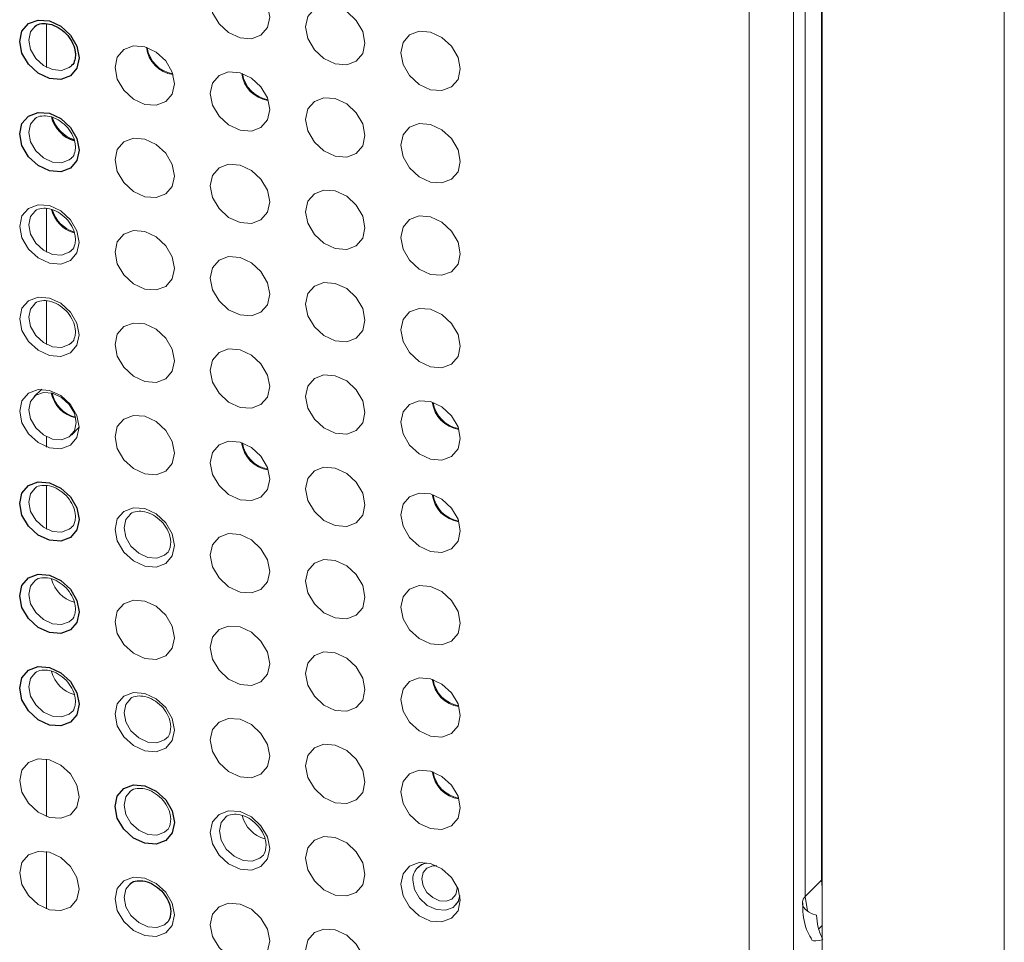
# Paper-space layout '_Trimetric' of a CAD drawing. Header units: millimetres. Extents: x -1485 to 1441, y -378 to 2620.
# Tile 23 of 86: x -907 to -871, y 922 to 956. Entities that reach past the tile are written whole.
import ezdxf

# ---------------------------------------------------------------- set-up
doc = ezdxf.new("R2010")
doc.units = ezdxf.units.MM

psp = doc.layouts.new('_Trimetric')

# ---------------------------------------------------------------- linework, layer by layer
at = {"color": 144, "linetype": 'Continuous', "lineweight": 18}
for p, q in [((-870.907, 509.261), (-870.907, 1254.995)), ((-877.664, 1248.112), (-877.664, 502.377)), ((-880.383, 501.931), (-880.383, 1247.665)), ((-878.726, 1048.246), (-878.726, 900.825)), ((-877.69, 923.898), (-877.69, 991.376)), ((-878.297, 990.752), (-878.297, 923.284)), ((-906.454, 955.68), (-906.454, 954.067)), ((-906.454, 948.822), (-906.454, 947.21)), ((-906.454, 945.394), (-906.454, 943.781)), ((-906.624, 942.116), (-906.92, 941.843)), ((-905.529, 940.418), (-905.249, 940.707)), ((-906.454, 940.352), (-906.454, 939.973)), ((-906.454, 938.536), (-906.454, 936.924)), ((-906.454, 928.384), (-906.454, 926.258)), ((-906.454, 924.956), (-906.454, 922.83)), ((-877.664, 923.618), (-877.69, 923.898)), ((-891.217, 923.588), (-891.218, 923.635)), ((-878.297, 923.284), (-878.209, 922.755)), ((-877.664, 922.208), (-877.786, 922.085))]:
    psp.add_line(p, q, dxfattribs=at)
at = {"color": 144, "linetype": 'Continuous', "lineweight": 18, "flags": 128}
for points in [[(-898.173, 955.929), (-898.257, 955.543), (-898.496, 955.261), (-898.853, 955.127), (-899.275, 955.16), (-899.697, 955.356), (-900.054, 955.685), (-900.293, 956.096), (-900.377, 956.528), (-900.293, 956.913), (-900.054, 957.195), (-899.697, 957.329), (-899.275, 957.296), (-898.853, 957.1), (-898.496, 956.771), (-898.257, 956.36), (-898.173, 955.929)], [(-894.636, 954.967), (-894.719, 954.581), (-894.958, 954.3), (-895.316, 954.166), (-895.737, 954.199), (-896.159, 954.395), (-896.516, 954.723), (-896.755, 955.135), (-896.839, 955.566), (-896.755, 955.952), (-896.516, 956.233), (-896.159, 956.368), (-895.737, 956.334), (-895.316, 956.139), (-894.958, 955.81), (-894.719, 955.399), (-894.636, 954.967)], [(-906.88, 955.591), (-907.049, 955.382), (-907.116, 955.074), (-907.049, 954.729), (-906.858, 954.4), (-906.573, 954.137), (-906.236, 953.981), (-905.899, 953.954), (-905.613, 954.062), (-905.535, 954.127)], [(-891.098, 954.006), (-891.182, 953.62), (-891.421, 953.338), (-891.778, 953.204), (-892.2, 953.237), (-892.621, 953.433), (-892.979, 953.762), (-893.217, 954.173), (-893.301, 954.605), (-893.217, 954.99), (-892.979, 955.272), (-892.621, 955.406), (-892.2, 955.373), (-891.778, 955.177), (-891.421, 954.848), (-891.182, 954.437), (-891.098, 954.006)], [(-901.711, 953.461), (-901.795, 953.076), (-902.034, 952.794), (-902.391, 952.66), (-902.813, 952.693), (-903.234, 952.889), (-903.592, 953.218), (-903.83, 953.629), (-903.914, 954.06), (-903.83, 954.446), (-903.592, 954.728), (-903.234, 954.862), (-902.813, 954.829), (-902.391, 954.633), (-902.034, 954.304), (-901.795, 953.893), (-901.711, 953.461)], [(-898.173, 952.5), (-898.257, 952.114), (-898.496, 951.833), (-898.853, 951.698), (-899.275, 951.732), (-899.697, 951.928), (-900.054, 952.256), (-900.293, 952.667), (-900.377, 953.099), (-900.293, 953.485), (-900.054, 953.766), (-899.697, 953.901), (-899.275, 953.867), (-898.853, 953.671), (-898.496, 953.343), (-898.257, 952.931), (-898.173, 952.5)], [(-894.636, 951.539), (-894.719, 951.153), (-894.958, 950.871), (-895.316, 950.737), (-895.737, 950.77), (-896.159, 950.966), (-896.516, 951.295), (-896.755, 951.706), (-896.839, 952.137), (-896.755, 952.523), (-896.516, 952.805), (-896.159, 952.939), (-895.737, 952.906), (-895.316, 952.71), (-894.958, 952.381), (-894.719, 951.97), (-894.636, 951.539)], [(-906.88, 952.163), (-907.049, 951.953), (-907.116, 951.645), (-907.049, 951.3), (-906.858, 950.971), (-906.573, 950.709), (-906.236, 950.552), (-905.899, 950.525), (-905.613, 950.633), (-905.535, 950.699)], [(-891.098, 950.577), (-891.182, 950.191), (-891.421, 949.91), (-891.778, 949.775), (-892.2, 949.809), (-892.621, 950.005), (-892.979, 950.333), (-893.217, 950.745), (-893.301, 951.176), (-893.217, 951.562), (-892.979, 951.843), (-892.621, 951.978), (-892.2, 951.944), (-891.778, 951.748), (-891.421, 951.42), (-891.182, 951.009), (-891.098, 950.577)], [(-901.711, 950.033), (-901.795, 949.647), (-902.034, 949.366), (-902.391, 949.231), (-902.813, 949.264), (-903.234, 949.46), (-903.592, 949.789), (-903.83, 950.2), (-903.914, 950.632), (-903.83, 951.017), (-903.592, 951.299), (-903.234, 951.433), (-902.813, 951.4), (-902.391, 951.204), (-902.034, 950.876), (-901.795, 950.464), (-901.711, 950.033)], [(-898.173, 949.071), (-898.257, 948.686), (-898.496, 948.404), (-898.853, 948.27), (-899.275, 948.303), (-899.697, 948.499), (-900.054, 948.827), (-900.293, 949.239), (-900.377, 949.67), (-900.293, 950.056), (-900.054, 950.338), (-899.697, 950.472), (-899.275, 950.439), (-898.853, 950.243), (-898.496, 949.914), (-898.257, 949.503), (-898.173, 949.071)], [(-894.636, 948.11), (-894.719, 947.724), (-894.958, 947.443), (-895.316, 947.308), (-895.737, 947.342), (-896.159, 947.537), (-896.516, 947.866), (-896.755, 948.277), (-896.839, 948.709), (-896.755, 949.095), (-896.516, 949.376), (-896.159, 949.51), (-895.737, 949.477), (-895.316, 949.281), (-894.958, 948.953), (-894.719, 948.541), (-894.636, 948.11)], [(-905.249, 947.566), (-905.332, 947.18), (-905.571, 946.898), (-905.929, 946.764), (-906.35, 946.797), (-906.772, 946.993), (-907.129, 947.322), (-907.368, 947.733), (-907.452, 948.164), (-907.368, 948.55), (-907.129, 948.832), (-906.772, 948.966), (-906.35, 948.933), (-905.929, 948.737), (-905.571, 948.408), (-905.332, 947.997), (-905.249, 947.566)], [(-906.88, 948.734), (-907.049, 948.525), (-907.116, 948.216), (-907.049, 947.871), (-906.858, 947.543), (-906.573, 947.28), (-906.236, 947.123), (-905.899, 947.097), (-905.613, 947.204), (-905.535, 947.27)], [(-891.098, 947.148), (-891.182, 946.763), (-891.421, 946.481), (-891.778, 946.347), (-892.2, 946.38), (-892.621, 946.576), (-892.979, 946.905), (-893.217, 947.316), (-893.301, 947.747), (-893.217, 948.133), (-892.979, 948.415), (-892.621, 948.549), (-892.2, 948.516), (-891.778, 948.32), (-891.421, 947.991), (-891.182, 947.58), (-891.098, 947.148)], [(-901.711, 946.604), (-901.795, 946.218), (-902.034, 945.937), (-902.391, 945.803), (-902.813, 945.836), (-903.234, 946.032), (-903.592, 946.36), (-903.83, 946.772), (-903.914, 947.203), (-903.83, 947.589), (-903.592, 947.87), (-903.234, 948.005), (-902.813, 947.971), (-902.391, 947.775), (-902.034, 947.447), (-901.795, 947.036), (-901.711, 946.604)], [(-898.173, 945.643), (-898.257, 945.257), (-898.496, 944.975), (-898.853, 944.841), (-899.275, 944.874), (-899.697, 945.07), (-900.054, 945.399), (-900.293, 945.81), (-900.377, 946.242), (-900.293, 946.627), (-900.054, 946.909), (-899.697, 947.043), (-899.275, 947.01), (-898.853, 946.814), (-898.496, 946.485), (-898.257, 946.074), (-898.173, 945.643)], [(-894.636, 944.681), (-894.719, 944.295), (-894.958, 944.014), (-895.316, 943.88), (-895.737, 943.913), (-896.159, 944.109), (-896.516, 944.437), (-896.755, 944.849), (-896.839, 945.28), (-896.755, 945.666), (-896.516, 945.947), (-896.159, 946.082), (-895.737, 946.048), (-895.316, 945.853), (-894.958, 945.524), (-894.719, 945.113), (-894.636, 944.681)], [(-905.249, 944.137), (-905.332, 943.751), (-905.571, 943.47), (-905.929, 943.335), (-906.35, 943.369), (-906.772, 943.564), (-907.129, 943.893), (-907.368, 944.304), (-907.452, 944.736), (-907.368, 945.122), (-907.129, 945.403), (-906.772, 945.537), (-906.35, 945.504), (-905.929, 945.308), (-905.571, 944.98), (-905.332, 944.568), (-905.249, 944.137)], [(-906.88, 945.305), (-907.049, 945.096), (-907.116, 944.788), (-907.049, 944.443), (-906.858, 944.114), (-906.573, 943.851), (-906.236, 943.695), (-905.899, 943.668), (-905.613, 943.776), (-905.535, 943.841)], [(-891.098, 943.72), (-891.182, 943.334), (-891.421, 943.052), (-891.778, 942.918), (-892.2, 942.951), (-892.621, 943.147), (-892.979, 943.476), (-893.217, 943.887), (-893.301, 944.319), (-893.217, 944.704), (-892.979, 944.986), (-892.621, 945.12), (-892.2, 945.087), (-891.778, 944.891), (-891.421, 944.562), (-891.182, 944.151), (-891.098, 943.72)], [(-901.711, 943.175), (-901.795, 942.79), (-902.034, 942.508), (-902.391, 942.374), (-902.813, 942.407), (-903.234, 942.603), (-903.592, 942.932), (-903.83, 943.343), (-903.914, 943.774), (-903.83, 944.16), (-903.592, 944.442), (-903.234, 944.576), (-902.813, 944.543), (-902.391, 944.347), (-902.034, 944.018), (-901.795, 943.607), (-901.711, 943.175)], [(-898.173, 942.214), (-898.257, 941.828), (-898.496, 941.547), (-898.853, 941.412), (-899.275, 941.446), (-899.697, 941.642), (-900.054, 941.97), (-900.293, 942.381), (-900.377, 942.813), (-900.293, 943.199), (-900.054, 943.48), (-899.697, 943.614), (-899.275, 943.581), (-898.853, 943.385), (-898.496, 943.057), (-898.257, 942.645), (-898.173, 942.214)], [(-894.636, 941.253), (-894.719, 940.867), (-894.958, 940.585), (-895.316, 940.451), (-895.737, 940.484), (-896.159, 940.68), (-896.516, 941.009), (-896.755, 941.42), (-896.839, 941.851), (-896.755, 942.237), (-896.516, 942.519), (-896.159, 942.653), (-895.737, 942.62), (-895.316, 942.424), (-894.958, 942.095), (-894.719, 941.684), (-894.636, 941.253)], [(-905.249, 940.708), (-905.332, 940.322), (-905.571, 940.041), (-905.929, 939.907), (-906.35, 939.94), (-906.772, 940.136), (-907.129, 940.464), (-907.368, 940.876), (-907.452, 941.307), (-907.368, 941.693), (-907.129, 941.974), (-906.772, 942.109), (-906.35, 942.075), (-905.929, 941.88), (-905.571, 941.551), (-905.332, 941.14), (-905.249, 940.708)], [(-905.355, 940.88), (-905.422, 941.225), (-905.613, 941.554), (-905.899, 941.817), (-906.236, 941.973), (-906.573, 942), (-906.858, 941.892), (-907.049, 941.667), (-907.116, 941.359), (-907.049, 941.014), (-906.858, 940.685), (-906.573, 940.423), (-906.236, 940.266), (-905.899, 940.239), (-905.613, 940.347), (-905.422, 940.572), (-905.355, 940.88)], [(-891.098, 940.291), (-891.182, 939.905), (-891.421, 939.624), (-891.778, 939.489), (-892.2, 939.523), (-892.621, 939.719), (-892.979, 940.047), (-893.217, 940.459), (-893.301, 940.89), (-893.217, 941.276), (-892.979, 941.557), (-892.621, 941.692), (-892.2, 941.658), (-891.778, 941.462), (-891.421, 941.134), (-891.182, 940.722), (-891.098, 940.291)], [(-901.711, 939.747), (-901.795, 939.361), (-902.034, 939.079), (-902.391, 938.945), (-902.813, 938.978), (-903.234, 939.174), (-903.592, 939.503), (-903.83, 939.914), (-903.914, 940.346), (-903.83, 940.731), (-903.592, 941.013), (-903.234, 941.147), (-902.813, 941.114), (-902.391, 940.918), (-902.034, 940.59), (-901.795, 940.178), (-901.711, 939.747)], [(-898.173, 938.785), (-898.257, 938.4), (-898.496, 938.118), (-898.853, 937.984), (-899.275, 938.017), (-899.697, 938.213), (-900.054, 938.541), (-900.293, 938.953), (-900.377, 939.384), (-900.293, 939.77), (-900.054, 940.052), (-899.697, 940.186), (-899.275, 940.153), (-898.853, 939.957), (-898.496, 939.628), (-898.257, 939.217), (-898.173, 938.785)], [(-894.636, 937.824), (-894.719, 937.438), (-894.958, 937.157), (-895.316, 937.022), (-895.737, 937.056), (-896.159, 937.251), (-896.516, 937.58), (-896.755, 937.991), (-896.839, 938.423), (-896.755, 938.809), (-896.516, 939.09), (-896.159, 939.224), (-895.737, 939.191), (-895.316, 938.995), (-894.958, 938.667), (-894.719, 938.255), (-894.636, 937.824)], [(-906.88, 938.448), (-907.049, 938.239), (-907.116, 937.93), (-907.049, 937.585), (-906.858, 937.257), (-906.573, 936.994), (-906.236, 936.837), (-905.899, 936.811), (-905.613, 936.918), (-905.535, 936.984)], [(-891.098, 936.862), (-891.182, 936.477), (-891.421, 936.195), (-891.778, 936.061), (-892.2, 936.094), (-892.621, 936.29), (-892.979, 936.619), (-893.217, 937.03), (-893.301, 937.461), (-893.217, 937.847), (-892.979, 938.129), (-892.621, 938.263), (-892.2, 938.23), (-891.778, 938.034), (-891.421, 937.705), (-891.182, 937.294), (-891.098, 936.862)], [(-901.711, 936.318), (-901.795, 935.932), (-902.034, 935.651), (-902.391, 935.517), (-902.813, 935.55), (-903.234, 935.746), (-903.592, 936.074), (-903.83, 936.486), (-903.914, 936.917), (-903.83, 937.303), (-903.592, 937.584), (-903.234, 937.719), (-902.813, 937.685), (-902.391, 937.489), (-902.034, 937.161), (-901.795, 936.75), (-901.711, 936.318)], [(-903.342, 937.486), (-903.512, 937.277), (-903.579, 936.969), (-903.512, 936.624), (-903.321, 936.295), (-903.035, 936.033), (-902.698, 935.876), (-902.361, 935.849), (-902.075, 935.957), (-901.997, 936.022)], [(-898.173, 935.357), (-898.257, 934.971), (-898.496, 934.689), (-898.853, 934.555), (-899.275, 934.588), (-899.697, 934.784), (-900.054, 935.113), (-900.293, 935.524), (-900.377, 935.956), (-900.293, 936.341), (-900.054, 936.623), (-899.697, 936.757), (-899.275, 936.724), (-898.853, 936.528), (-898.496, 936.199), (-898.257, 935.788), (-898.173, 935.357)], [(-894.636, 934.395), (-894.719, 934.009), (-894.958, 933.728), (-895.316, 933.594), (-895.737, 933.627), (-896.159, 933.823), (-896.516, 934.151), (-896.755, 934.563), (-896.839, 934.994), (-896.755, 935.38), (-896.516, 935.661), (-896.159, 935.796), (-895.737, 935.762), (-895.316, 935.567), (-894.958, 935.238), (-894.719, 934.827), (-894.636, 934.395)], [(-906.88, 935.019), (-907.049, 934.81), (-907.116, 934.502), (-907.049, 934.157), (-906.858, 933.828), (-906.573, 933.565), (-906.236, 933.409), (-905.899, 933.382), (-905.613, 933.49), (-905.535, 933.555)], [(-891.098, 933.434), (-891.182, 933.048), (-891.421, 932.766), (-891.778, 932.632), (-892.2, 932.665), (-892.621, 932.861), (-892.979, 933.19), (-893.217, 933.601), (-893.301, 934.033), (-893.217, 934.418), (-892.979, 934.7), (-892.621, 934.834), (-892.2, 934.801), (-891.778, 934.605), (-891.421, 934.276), (-891.182, 933.865), (-891.098, 933.434)], [(-901.711, 932.889), (-901.795, 932.504), (-902.034, 932.222), (-902.391, 932.088), (-902.813, 932.121), (-903.234, 932.317), (-903.592, 932.646), (-903.83, 933.057), (-903.914, 933.488), (-903.83, 933.874), (-903.592, 934.156), (-903.234, 934.29), (-902.813, 934.257), (-902.391, 934.061), (-902.034, 933.732), (-901.795, 933.321), (-901.711, 932.889)], [(-898.173, 931.928), (-898.257, 931.542), (-898.496, 931.261), (-898.853, 931.126), (-899.275, 931.16), (-899.697, 931.356), (-900.054, 931.684), (-900.293, 932.095), (-900.377, 932.527), (-900.293, 932.913), (-900.054, 933.194), (-899.697, 933.328), (-899.275, 933.295), (-898.853, 933.099), (-898.496, 932.771), (-898.257, 932.359), (-898.173, 931.928)], [(-894.636, 930.967), (-894.719, 930.581), (-894.958, 930.299), (-895.316, 930.165), (-895.737, 930.198), (-896.159, 930.394), (-896.516, 930.723), (-896.755, 931.134), (-896.839, 931.565), (-896.755, 931.951), (-896.516, 932.233), (-896.159, 932.367), (-895.737, 932.334), (-895.316, 932.138), (-894.958, 931.809), (-894.719, 931.398), (-894.636, 930.967)], [(-906.88, 931.591), (-907.049, 931.381), (-907.116, 931.073), (-907.049, 930.728), (-906.858, 930.399), (-906.573, 930.137), (-906.236, 929.98), (-905.899, 929.953), (-905.613, 930.061), (-905.535, 930.127)], [(-891.098, 930.005), (-891.182, 929.619), (-891.421, 929.338), (-891.778, 929.203), (-892.2, 929.237), (-892.621, 929.433), (-892.979, 929.761), (-893.217, 930.173), (-893.301, 930.604), (-893.217, 930.99), (-892.979, 931.271), (-892.621, 931.406), (-892.2, 931.372), (-891.778, 931.176), (-891.421, 930.848), (-891.182, 930.436), (-891.098, 930.005)], [(-901.711, 929.461), (-901.795, 929.075), (-902.034, 928.793), (-902.391, 928.659), (-902.813, 928.692), (-903.234, 928.888), (-903.592, 929.217), (-903.83, 929.628), (-903.914, 930.06), (-903.83, 930.445), (-903.592, 930.727), (-903.234, 930.861), (-902.813, 930.828), (-902.391, 930.632), (-902.034, 930.304), (-901.795, 929.892), (-901.711, 929.461)], [(-903.342, 930.629), (-903.512, 930.42), (-903.579, 930.111), (-903.512, 929.767), (-903.321, 929.438), (-903.035, 929.175), (-902.698, 929.019), (-902.361, 928.992), (-902.075, 929.099), (-901.997, 929.165)], [(-898.173, 928.499), (-898.257, 928.114), (-898.496, 927.832), (-898.853, 927.698), (-899.275, 927.731), (-899.697, 927.927), (-900.054, 928.255), (-900.293, 928.667), (-900.377, 929.098), (-900.293, 929.484), (-900.054, 929.765), (-899.697, 929.9), (-899.275, 929.867), (-898.853, 929.671), (-898.496, 929.342), (-898.257, 928.931), (-898.173, 928.499)], [(-894.636, 927.538), (-894.719, 927.152), (-894.958, 926.871), (-895.316, 926.736), (-895.737, 926.77), (-896.159, 926.965), (-896.516, 927.294), (-896.755, 927.705), (-896.839, 928.137), (-896.755, 928.523), (-896.516, 928.804), (-896.159, 928.938), (-895.737, 928.905), (-895.316, 928.709), (-894.958, 928.381), (-894.719, 927.969), (-894.636, 927.538)], [(-905.249, 926.994), (-905.332, 926.608), (-905.571, 926.326), (-905.929, 926.192), (-906.35, 926.225), (-906.772, 926.421), (-907.129, 926.75), (-907.368, 927.161), (-907.452, 927.592), (-907.368, 927.978), (-907.129, 928.26), (-906.772, 928.394), (-906.35, 928.361), (-905.929, 928.165), (-905.571, 927.836), (-905.332, 927.425), (-905.249, 926.994)], [(-891.098, 926.576), (-891.182, 926.191), (-891.421, 925.909), (-891.778, 925.775), (-892.2, 925.808), (-892.621, 926.004), (-892.979, 926.333), (-893.217, 926.744), (-893.301, 927.175), (-893.217, 927.561), (-892.979, 927.843), (-892.621, 927.977), (-892.2, 927.944), (-891.778, 927.748), (-891.421, 927.419), (-891.182, 927.008), (-891.098, 926.576)], [(-903.342, 927.2), (-903.512, 926.991), (-903.579, 926.683), (-903.512, 926.338), (-903.321, 926.009), (-903.035, 925.747), (-902.698, 925.59), (-902.361, 925.563), (-902.075, 925.671), (-901.997, 925.736)], [(-898.173, 925.071), (-898.257, 924.685), (-898.496, 924.403), (-898.853, 924.269), (-899.275, 924.302), (-899.697, 924.498), (-900.054, 924.827), (-900.293, 925.238), (-900.377, 925.67), (-900.293, 926.055), (-900.054, 926.337), (-899.697, 926.471), (-899.275, 926.438), (-898.853, 926.242), (-898.496, 925.913), (-898.257, 925.502), (-898.173, 925.071)], [(-899.805, 926.239), (-899.974, 926.03), (-900.041, 925.721), (-899.974, 925.376), (-899.783, 925.048), (-899.497, 924.785), (-899.16, 924.628), (-898.823, 924.602), (-898.538, 924.709), (-898.459, 924.775)], [(-894.636, 924.109), (-894.719, 923.723), (-894.958, 923.442), (-895.316, 923.308), (-895.737, 923.341), (-896.159, 923.537), (-896.516, 923.865), (-896.755, 924.277), (-896.839, 924.708), (-896.755, 925.094), (-896.516, 925.375), (-896.159, 925.51), (-895.737, 925.476), (-895.316, 925.281), (-894.958, 924.952), (-894.719, 924.541), (-894.636, 924.109)], [(-905.249, 923.565), (-905.332, 923.179), (-905.571, 922.898), (-905.929, 922.763), (-906.35, 922.797), (-906.772, 922.992), (-907.129, 923.321), (-907.368, 923.732), (-907.452, 924.164), (-907.368, 924.55), (-907.129, 924.831), (-906.772, 924.965), (-906.35, 924.932), (-905.929, 924.736), (-905.571, 924.408), (-905.332, 923.996), (-905.249, 923.565)], [(-891.098, 923.148), (-891.182, 922.762), (-891.421, 922.48), (-891.778, 922.346), (-892.2, 922.379), (-892.621, 922.575), (-892.979, 922.904), (-893.217, 923.315), (-893.301, 923.747), (-893.217, 924.132), (-892.979, 924.414), (-892.621, 924.548), (-892.2, 924.515), (-891.778, 924.319), (-891.421, 923.99), (-891.182, 923.579), (-891.098, 923.148)], [(-891.972, 924.422), (-892.124, 924.422), (-892.337, 924.342), (-892.479, 924.174), (-892.529, 923.944), (-892.479, 923.687), (-892.337, 923.442), (-892.124, 923.247), (-891.873, 923.13), (-891.622, 923.11), (-891.409, 923.19), (-891.267, 923.358), (-891.217, 923.588), (-891.217, 923.588)], [(-901.711, 922.603), (-901.795, 922.218), (-902.034, 921.936), (-902.391, 921.802), (-902.813, 921.835), (-903.234, 922.031), (-903.592, 922.36), (-903.83, 922.771), (-903.914, 923.202), (-903.83, 923.588), (-903.592, 923.87), (-903.234, 924.004), (-902.813, 923.971), (-902.391, 923.775), (-902.034, 923.446), (-901.795, 923.035), (-901.711, 922.603)], [(-891.115, 923.324), (-891.177, 923.108), (-891.367, 922.884), (-891.652, 922.777), (-891.988, 922.804), (-892.323, 922.96), (-892.608, 923.221), (-892.798, 923.549), (-892.865, 923.893)], [(-903.342, 923.772), (-903.512, 923.563), (-903.579, 923.254), (-903.512, 922.909), (-903.321, 922.581), (-903.035, 922.318), (-902.698, 922.161), (-902.361, 922.135), (-902.075, 922.242), (-901.997, 922.308)], [(-877.872, 922.597), (-878.033, 922.651), (-878.172, 922.721), (-878.281, 922.804), (-878.358, 922.896), (-878.398, 922.993), (-878.402, 923.093), (-878.368, 923.191), (-878.297, 923.284)], [(-898.173, 921.642), (-898.257, 921.256), (-898.496, 920.975), (-898.853, 920.84), (-899.275, 920.874), (-899.697, 921.07), (-900.054, 921.398), (-900.293, 921.809), (-900.377, 922.241), (-900.293, 922.627), (-900.054, 922.908), (-899.697, 923.042), (-899.275, 923.009), (-898.853, 922.813), (-898.496, 922.485), (-898.257, 922.073), (-898.173, 921.642)], [(-894.636, 920.681), (-894.719, 920.295), (-894.958, 920.013), (-895.316, 919.879), (-895.737, 919.912), (-896.159, 920.108), (-896.516, 920.437), (-896.755, 920.848), (-896.839, 921.279), (-896.755, 921.665), (-896.516, 921.947), (-896.159, 922.081), (-895.737, 922.048), (-895.316, 921.852), (-894.958, 921.523), (-894.719, 921.112), (-894.636, 920.681)], [(-877.664, 921.68), (-877.78, 921.654), (-877.897, 921.639), (-877.987, 921.644), (-878.046, 921.667), (-878.065, 921.689)]]:
    psp.add_lwpolyline(points, dxfattribs=at)
at = {"color": 7, "linetype": 'Continuous', "lineweight": 25, "flags": 128}
for points in [[(-905.249, 954.423), (-905.332, 954.037), (-905.571, 953.756), (-905.929, 953.621), (-906.35, 953.655), (-906.772, 953.85), (-907.129, 954.179), (-907.368, 954.59), (-907.452, 955.022), (-907.368, 955.408), (-907.129, 955.689), (-906.772, 955.823), (-906.35, 955.79), (-905.929, 955.594), (-905.571, 955.266), (-905.332, 954.854), (-905.249, 954.423)], [(-905.249, 950.994), (-905.332, 950.608), (-905.571, 950.327), (-905.929, 950.193), (-906.35, 950.226), (-906.772, 950.422), (-907.129, 950.75), (-907.368, 951.162), (-907.452, 951.593), (-907.368, 951.979), (-907.129, 952.26), (-906.772, 952.395), (-906.35, 952.361), (-905.929, 952.166), (-905.571, 951.837), (-905.332, 951.426), (-905.249, 950.994)], [(-905.249, 937.28), (-905.332, 936.894), (-905.571, 936.612), (-905.929, 936.478), (-906.35, 936.511), (-906.772, 936.707), (-907.129, 937.036), (-907.368, 937.447), (-907.452, 937.878), (-907.368, 938.264), (-907.129, 938.546), (-906.772, 938.68), (-906.35, 938.647), (-905.929, 938.451), (-905.571, 938.122), (-905.332, 937.711), (-905.249, 937.28)], [(-905.249, 933.851), (-905.332, 933.465), (-905.571, 933.184), (-905.929, 933.049), (-906.35, 933.083), (-906.772, 933.278), (-907.129, 933.607), (-907.368, 934.018), (-907.452, 934.45), (-907.368, 934.836), (-907.129, 935.117), (-906.772, 935.251), (-906.35, 935.218), (-905.929, 935.022), (-905.571, 934.694), (-905.332, 934.282), (-905.249, 933.851)], [(-905.249, 930.422), (-905.332, 930.036), (-905.571, 929.755), (-905.929, 929.621), (-906.35, 929.654), (-906.772, 929.85), (-907.129, 930.178), (-907.368, 930.59), (-907.452, 931.021), (-907.368, 931.407), (-907.129, 931.688), (-906.772, 931.823), (-906.35, 931.789), (-905.929, 931.594), (-905.571, 931.265), (-905.332, 930.854), (-905.249, 930.422)], [(-901.711, 926.032), (-901.795, 925.646), (-902.034, 925.365), (-902.391, 925.23), (-902.813, 925.264), (-903.234, 925.46), (-903.592, 925.788), (-903.83, 926.2), (-903.914, 926.631), (-903.83, 927.017), (-903.592, 927.298), (-903.234, 927.433), (-902.813, 927.399), (-902.391, 927.203), (-902.034, 926.875), (-901.795, 926.464), (-901.711, 926.032)], [(-878.297, 923.284), (-878.102, 923.482), (-877.69, 923.898)]]:
    psp.add_lwpolyline(points, dxfattribs=at)
at = {"color": 144, "linetype": 'Continuous', "lineweight": 18}
for centre, radius, start, end in [((-901.597, 954.947), 1.162, 186.747, 261.8631), ((-901.573, 954.971), 1.162, 188.4273, 260.1827), ((-898.058, 953.987), 1.164, 187.2118, 261.1565), ((-898.035, 954.01), 1.162, 188.4292, 260.1809), ((-905.08, 952.534), 1.202, 196.2282, 252.565), ((-905.115, 949.071), 1.188, 193.9166, 254.5806), ((-905.08, 949.105), 1.202, 196.2282, 252.565), ((-905.123, 942.205), 1.177, 190.8354, 257.7747), ((-905.099, 942.228), 1.177, 192.3658, 256.2443), ((-890.984, 941.777), 1.162, 186.7494, 261.8607), ((-890.948, 941.812), 1.175, 188.8812, 259.7289), ((-898.06, 940.271), 1.162, 186.7497, 261.8604), ((-898.035, 940.295), 1.162, 188.4282, 260.1818), ((-890.984, 938.348), 1.162, 186.7484, 261.8617), ((-890.96, 938.372), 1.162, 188.4269, 260.1832), ((-905.115, 935.356), 1.188, 193.9166, 254.5806), ((-905.115, 931.927), 1.188, 193.9166, 254.5806), ((-890.984, 931.491), 1.162, 186.7463, 261.8638), ((-890.96, 931.515), 1.162, 188.4307, 260.1794), ((-890.984, 928.062), 1.162, 186.7498, 261.8602), ((-890.963, 928.083), 1.159, 188.3083, 260.3017), ((-898.04, 926.576), 1.188, 193.9166, 254.5806), ((-892.255, 923.924), 0.611, 97.862, 182.9318)]:
    psp.add_arc(centre, radius, start, end, dxfattribs=at)
at = {"color": 7, "linetype": 'Continuous', "lineweight": 25}
psp.add_arc((-905.115, 952.499), 1.188, 193.9166, 254.5806, dxfattribs=at)
for points, knots in [([(-906.914, 955.547), (-906.901, 955.564), (-906.839, 955.646), (-906.647, 955.701), (-906.343, 955.693), (-906.018, 955.563), (-905.72, 955.329), (-905.5, 955.029), (-905.395, 954.748), (-905.385, 954.593), (-905.382, 954.537)], [0, 0, 0, 0, 0.0400176, 0.1972499, 0.3372408, 0.4859629, 0.6308566, 0.7749417, 0.9179333, 1, 1, 1, 1]), ([(-905.382, 954.537), (-905.388, 954.472), (-905.405, 954.313), (-905.459, 954.173), (-905.533, 954.132), (-905.536, 954.13)], [0, 0, 0, 0, 0.395098, 0.971178, 1, 1, 1, 1]), ([(-903.376, 923.727), (-903.363, 923.744), (-903.302, 923.826), (-903.109, 923.882), (-902.806, 923.873), (-902.48, 923.743), (-902.183, 923.509), (-901.963, 923.209), (-901.857, 922.929), (-901.848, 922.774), (-901.844, 922.717)], [0, 0, 0, 0, 0.0400176, 0.1972499, 0.3372408, 0.4859629, 0.6308566, 0.7749417, 0.9179333, 1, 1, 1, 1]), ([(-901.844, 922.717), (-901.851, 922.653), (-901.867, 922.493), (-901.922, 922.354), (-901.995, 922.313), (-901.998, 922.311)], [0, 0, 0, 0, 0.395098, 0.971178, 1, 1, 1, 1])]:
    psp.add_open_spline(points, degree=3, knots=knots, dxfattribs=at)
at = {"color": 144, "linetype": 'Continuous', "lineweight": 18}
for points, knots in [([(-906.914, 952.118), (-906.901, 952.135), (-906.839, 952.217), (-906.647, 952.272), (-906.343, 952.264), (-906.018, 952.134), (-905.72, 951.9), (-905.5, 951.6), (-905.395, 951.32), (-905.385, 951.165), (-905.382, 951.108)], [0, 0, 0, 0, 0.0400176, 0.1972499, 0.3372408, 0.4859629, 0.6308566, 0.7749417, 0.9179333, 1, 1, 1, 1]), ([(-905.382, 951.108), (-905.388, 951.043), (-905.405, 950.884), (-905.459, 950.745), (-905.533, 950.704), (-905.536, 950.702)], [0, 0, 0, 0, 0.395098, 0.971178, 1, 1, 1, 1]), ([(-906.914, 948.69), (-906.901, 948.706), (-906.839, 948.789), (-906.647, 948.844), (-906.343, 948.836), (-906.018, 948.705), (-905.72, 948.471), (-905.5, 948.171), (-905.395, 947.891), (-905.385, 947.736), (-905.382, 947.679)], [0, 0, 0, 0, 0.0400176, 0.1972499, 0.3372408, 0.4859629, 0.6308566, 0.7749417, 0.9179333, 1, 1, 1, 1]), ([(-905.382, 947.679), (-905.388, 947.615), (-905.405, 947.456), (-905.459, 947.316), (-905.533, 947.275), (-905.536, 947.273)], [0, 0, 0, 0, 0.395098, 0.971178, 1, 1, 1, 1]), ([(-906.914, 945.261), (-906.901, 945.278), (-906.839, 945.36), (-906.647, 945.415), (-906.343, 945.407), (-906.018, 945.277), (-905.72, 945.043), (-905.5, 944.743), (-905.395, 944.462), (-905.385, 944.307), (-905.382, 944.251)], [0, 0, 0, 0, 0.0400176, 0.1972499, 0.3372408, 0.4859629, 0.6308566, 0.7749417, 0.9179333, 1, 1, 1, 1]), ([(-905.382, 944.251), (-905.388, 944.186), (-905.405, 944.027), (-905.459, 943.887), (-905.533, 943.846), (-905.536, 943.844)], [0, 0, 0, 0, 0.395098, 0.971178, 1, 1, 1, 1]), ([(-906.914, 938.404), (-906.901, 938.42), (-906.839, 938.503), (-906.647, 938.558), (-906.343, 938.55), (-906.018, 938.419), (-905.72, 938.185), (-905.5, 937.885), (-905.395, 937.605), (-905.385, 937.45), (-905.382, 937.393)], [0, 0, 0, 0, 0.0400176, 0.1972499, 0.3372408, 0.4859629, 0.6308566, 0.7749417, 0.9179333, 1, 1, 1, 1]), ([(-905.382, 937.393), (-905.388, 937.329), (-905.405, 937.17), (-905.459, 937.03), (-905.533, 936.989), (-905.536, 936.987)], [0, 0, 0, 0, 0.395098, 0.971178, 1, 1, 1, 1]), ([(-903.376, 937.442), (-903.363, 937.459), (-903.302, 937.541), (-903.109, 937.596), (-902.806, 937.588), (-902.48, 937.458), (-902.183, 937.224), (-901.963, 936.924), (-901.857, 936.644), (-901.848, 936.489), (-901.844, 936.432)], [0, 0, 0, 0, 0.0400176, 0.1972499, 0.3372408, 0.4859629, 0.6308566, 0.7749417, 0.9179333, 1, 1, 1, 1]), ([(-901.844, 936.432), (-901.851, 936.367), (-901.867, 936.208), (-901.922, 936.068), (-901.995, 936.027), (-901.998, 936.026)], [0, 0, 0, 0, 0.395098, 0.971178, 1, 1, 1, 1]), ([(-906.914, 934.975), (-906.901, 934.992), (-906.839, 935.074), (-906.647, 935.129), (-906.343, 935.121), (-906.018, 934.991), (-905.72, 934.757), (-905.5, 934.457), (-905.395, 934.176), (-905.385, 934.021), (-905.382, 933.965)], [0, 0, 0, 0, 0.0400176, 0.1972499, 0.3372408, 0.4859629, 0.6308566, 0.7749417, 0.9179333, 1, 1, 1, 1]), ([(-905.382, 933.965), (-905.388, 933.9), (-905.405, 933.741), (-905.459, 933.601), (-905.533, 933.56), (-905.536, 933.558)], [0, 0, 0, 0, 0.395098, 0.971178, 1, 1, 1, 1]), ([(-906.914, 931.546), (-906.901, 931.563), (-906.839, 931.645), (-906.647, 931.7), (-906.343, 931.692), (-906.018, 931.562), (-905.72, 931.328), (-905.5, 931.028), (-905.395, 930.748), (-905.385, 930.593), (-905.382, 930.536)], [0, 0, 0, 0, 0.0400176, 0.1972499, 0.3372408, 0.4859629, 0.6308566, 0.7749417, 0.9179333, 1, 1, 1, 1]), ([(-905.382, 930.536), (-905.388, 930.471), (-905.405, 930.312), (-905.459, 930.173), (-905.533, 930.132), (-905.536, 930.13)], [0, 0, 0, 0, 0.395098, 0.971178, 1, 1, 1, 1]), ([(-903.376, 930.585), (-903.363, 930.601), (-903.302, 930.684), (-903.109, 930.739), (-902.806, 930.731), (-902.48, 930.601), (-902.183, 930.366), (-901.963, 930.067), (-901.857, 929.786), (-901.848, 929.631), (-901.844, 929.575)], [0, 0, 0, 0, 0.0400176, 0.1972499, 0.3372408, 0.4859629, 0.6308566, 0.7749417, 0.9179333, 1, 1, 1, 1]), ([(-901.844, 929.575), (-901.851, 929.51), (-901.867, 929.351), (-901.922, 929.211), (-901.995, 929.17), (-901.998, 929.168)], [0, 0, 0, 0, 0.395098, 0.971178, 1, 1, 1, 1]), ([(-903.376, 927.156), (-903.363, 927.173), (-903.302, 927.255), (-903.109, 927.31), (-902.806, 927.302), (-902.48, 927.172), (-902.183, 926.938), (-901.963, 926.638), (-901.857, 926.358), (-901.848, 926.203), (-901.844, 926.146)], [0, 0, 0, 0, 0.0400176, 0.1972499, 0.3372408, 0.4859629, 0.6308566, 0.7749417, 0.9179333, 1, 1, 1, 1]), ([(-901.844, 926.146), (-901.851, 926.081), (-901.867, 925.922), (-901.922, 925.782), (-901.995, 925.741), (-901.998, 925.74)], [0, 0, 0, 0, 0.395098, 0.971178, 1, 1, 1, 1]), ([(-899.838, 926.195), (-899.826, 926.211), (-899.764, 926.294), (-899.571, 926.349), (-899.268, 926.341), (-898.942, 926.21), (-898.645, 925.976), (-898.425, 925.676), (-898.319, 925.396), (-898.31, 925.241), (-898.307, 925.185)], [0, 0, 0, 0, 0.040018, 0.19725, 0.337241, 0.485963, 0.630857, 0.774942, 0.917933, 1, 1, 1, 1]), ([(-898.307, 925.185), (-898.313, 925.12), (-898.329, 924.961), (-898.384, 924.821), (-898.457, 924.78), (-898.461, 924.778)], [0, 0, 0, 0, 0.395098, 0.971178, 1, 1, 1, 1]), ([(-892.358, 924.526), (-892.42, 924.514), (-892.537, 924.49), (-892.618, 924.407), (-892.655, 924.368)], [0, 0, 0, 0, 0.532779, 1, 1, 1, 1]), ([(-891.29, 922.971), (-891.244, 923.016), (-891.153, 923.102), (-891.129, 923.228), (-891.117, 923.29)], [0, 0, 0, 0, 0.510102, 1, 1, 1, 1]), ([(-878.39, 923.05), (-878.391, 922.942), (-878.394, 922.545), (-878.281, 922.066), (-878.081, 921.752), (-878.047, 921.698)], [0, 0, 0, 0, 0.235943, 0.867709, 1, 1, 1, 1]), ([(-877.641, 921.687), (-877.716, 921.837), (-877.775, 921.991), (-877.852, 922.297), (-877.872, 922.448), (-877.872, 922.597)], [0, 0, 0, 0, 0.5, 0.5, 1, 1, 1, 1])]:
    psp.add_open_spline(points, degree=3, knots=knots, dxfattribs=at)

doc.saveas('drawing.dxf')
